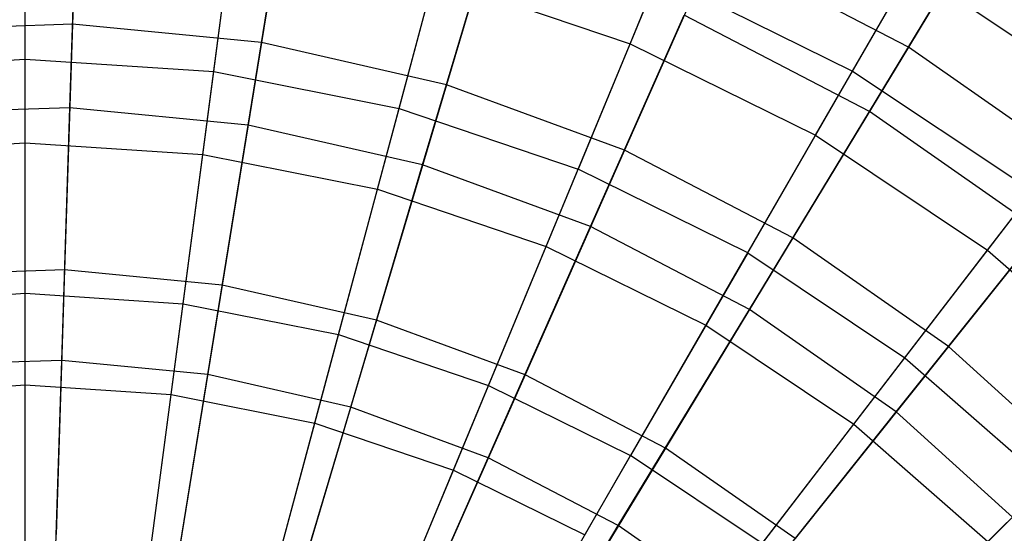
# Model space of a CAD drawing. Extents: x 0.2 to 40.1, y -6.7 to 6.7.
# Tile 229 of 256: x 16.032 to 16.999, y 4.347 to 4.851. Entities that reach past the tile are written whole.
import ezdxf

# ---------------------------------------------------------------- set-up
doc = ezdxf.new("R2010")
doc.units = 0
doc.header["$MEASUREMENT"] = 0
doc.layers.get('0').update_dxf_attribs({"color": 13, "linetype": 'CONTINUOUS'})

# ---------------------------------------------------------------- blocks, each defined once
blk = doc.blocks.new('SNOWBALL_XIV_PM3_STL')
at = {"color": 0}
for p, q in [((16.09119, 5.06564, 11.51028), (16.08417, 4.84677, 11.70428)), ((16.09119, 5.06564, 11.51028), (16.08417, 4.84677, 11.70428)), ((16.30457, 5.04505, 11.51028), (16.26962, 4.82888, 11.70428)), ((16.30457, 5.04505, 11.51028), (16.26962, 4.82888, 11.70428)), ((16.03757, 4.8125, 11.58822), (16.03757, 5.01857, 11.38387)), ((16.03757, 4.8125, 11.58822), (16.03757, 5.01857, 11.38387)), ((16.22277, 4.80037, 11.58822), (16.24967, 5.00467, 11.38387)), ((16.22277, 4.80037, 11.58822), (16.24967, 5.00467, 11.38387)), ((16.63152, 4.82752, 8.21769), (16.70396, 5.00241, 8.43765)), ((16.63152, 4.82752, 8.21769), (16.70396, 5.00241, 8.43765)), ((16.08154, 4.76472, 7.91949), (16.08882, 4.9918, 8.10382)), ((16.08154, 4.76472, 7.91949), (16.08882, 4.9918, 8.10382)), ((16.51356, 4.99735, 11.51028), (16.45125, 4.78742, 11.70428)), ((16.51356, 4.99735, 11.51028), (16.45125, 4.78742, 11.70428)), ((17.00501, 4.98948, 11.2907), (16.90479, 4.82416, 11.51028)), ((17.00501, 4.98948, 11.2907), (16.90479, 4.82416, 11.51028)), ((16.25651, 4.74784, 7.91949), (16.29277, 4.97212, 8.10382)), ((16.25651, 4.74784, 7.91949), (16.29277, 4.97212, 8.10382)), ((16.40481, 4.76416, 11.58822), (16.45814, 4.9632, 11.38387)), ((16.40481, 4.76416, 11.58822), (16.45814, 4.9632, 11.38387)), ((16.85006, 4.80086, 11.38387), (16.93955, 4.95586, 11.15543)), ((16.85006, 4.80086, 11.38387), (16.93955, 4.95586, 11.15543)), ((16.03757, 4.73041, 8.02305), (16.03757, 4.94566, 8.21769)), ((16.03757, 4.73041, 8.02305), (16.03757, 4.94566, 8.21769)), ((16.21206, 4.71898, 8.02305), (16.24016, 4.93239, 8.21769)), ((16.21206, 4.71898, 8.02305), (16.24016, 4.93239, 8.21769)), ((16.86649, 4.76099, 8.10382), (16.97155, 4.93429, 8.31481)), ((16.86649, 4.76099, 8.10382), (16.97155, 4.93429, 8.31481)), ((16.42789, 4.70873, 7.91949), (16.49254, 4.92653, 8.10382)), ((16.42789, 4.70873, 7.91949), (16.49254, 4.92653, 8.10382)), ((16.71473, 4.92332, 11.51028), (16.62609, 4.72308, 11.70428)), ((16.71473, 4.92332, 11.51028), (16.62609, 4.72308, 11.70428)), ((16.90479, 4.82416, 11.51028), (16.71473, 4.92332, 11.51028)), ((16.90479, 4.82416, 11.51028), (16.71473, 4.92332, 11.51028)), ((16.81361, 4.73772, 8.21769), (16.90826, 4.90166, 8.43765)), ((16.81361, 4.73772, 8.21769), (16.90826, 4.90166, 8.43765)), ((16.90826, 4.90166, 8.43765), (17.09765, 4.77512, 8.43765)), ((16.90826, 4.90166, 8.43765), (17.09765, 4.77512, 8.43765)), ((16.38356, 4.68486, 8.02305), (16.43928, 4.89278, 8.21769)), ((16.38356, 4.68486, 8.02305), (16.43928, 4.89278, 8.21769)), ((16.43928, 4.89278, 8.21769), (16.63152, 4.82752, 8.21769)), ((16.43928, 4.89278, 8.21769), (16.63152, 4.82752, 8.21769)), ((16.65942, 4.89487, 11.38387), (16.58056, 4.7045, 11.58822)), ((16.65942, 4.89487, 11.38387), (16.58056, 4.7045, 11.58822)), ((16.65942, 4.89487, 11.38387), (16.85006, 4.80086, 11.38387)), ((16.65942, 4.89487, 11.38387), (16.85006, 4.80086, 11.38387)), ((16.59287, 4.64802, 7.91949), (16.68483, 4.85576, 8.10382)), ((16.59287, 4.64802, 7.91949), (16.68483, 4.85576, 8.10382)), ((16.86649, 4.76099, 8.10382), (16.68483, 4.85576, 8.10382)), ((16.86649, 4.76099, 8.10382), (16.68483, 4.85576, 8.10382)), ((16.08417, 4.84677, 11.70428), (15.89796, 4.8408, 11.70428)), ((16.08417, 4.84677, 11.70428), (15.89796, 4.8408, 11.70428)), ((16.08417, 4.84677, 11.70428), (16.07644, 4.60561, 11.86972)), ((16.08417, 4.84677, 11.70428), (16.07644, 4.60561, 11.86972)), ((16.26962, 4.82888, 11.70428), (16.08417, 4.84677, 11.70428)), ((16.26962, 4.82888, 11.70428), (16.08417, 4.84677, 11.70428)), ((16.26962, 4.82888, 11.70428), (16.23111, 4.59069, 11.86972)), ((16.26962, 4.82888, 11.70428), (16.23111, 4.59069, 11.86972)), ((16.45125, 4.78742, 11.70428), (16.26962, 4.82888, 11.70428)), ((16.45125, 4.78742, 11.70428), (16.26962, 4.82888, 11.70428)), ((16.54915, 4.62865, 8.02305), (16.63152, 4.82752, 8.21769)), ((16.54915, 4.62865, 8.02305), (16.63152, 4.82752, 8.21769)), ((16.63152, 4.82752, 8.21769), (16.81361, 4.73772, 8.21769)), ((16.63152, 4.82752, 8.21769), (16.81361, 4.73772, 8.21769)), ((16.90479, 4.82416, 11.51028), (16.79127, 4.6369, 11.70428)), ((16.90479, 4.82416, 11.51028), (16.79127, 4.6369, 11.70428)), ((17.08061, 4.70152, 11.51028), (16.90479, 4.82416, 11.51028)), ((17.08061, 4.70152, 11.51028), (16.90479, 4.82416, 11.51028)), ((15.85236, 4.80037, 11.58822), (16.03757, 4.8125, 11.58822)), ((15.85236, 4.80037, 11.58822), (16.03757, 4.8125, 11.58822)), ((16.03757, 4.58257, 11.76527), (16.03757, 4.8125, 11.58822)), ((16.03757, 4.58257, 11.76527), (16.03757, 4.8125, 11.58822)), ((16.03757, 4.8125, 11.58822), (16.22277, 4.80037, 11.58822)), ((16.03757, 4.8125, 11.58822), (16.22277, 4.80037, 11.58822)), ((16.19276, 4.5724, 11.76527), (16.22277, 4.80037, 11.58822)), ((16.19276, 4.5724, 11.76527), (16.22277, 4.80037, 11.58822)), ((16.22277, 4.80037, 11.58822), (16.40481, 4.76416, 11.58822)), ((16.22277, 4.80037, 11.58822), (16.40481, 4.76416, 11.58822)), ((16.74703, 4.62241, 11.58822), (16.85006, 4.80086, 11.38387)), ((16.74703, 4.62241, 11.58822), (16.85006, 4.80086, 11.38387)), ((16.85006, 4.80086, 11.38387), (17.02679, 4.68277, 11.38387)), ((16.85006, 4.80086, 11.38387), (17.02679, 4.68277, 11.38387)), ((16.45125, 4.78742, 11.70428), (16.3826, 4.55611, 11.86972)), ((16.45125, 4.78742, 11.70428), (16.3826, 4.55611, 11.86972)), ((16.62609, 4.72308, 11.70428), (16.45125, 4.78742, 11.70428)), ((16.62609, 4.72308, 11.70428), (16.45125, 4.78742, 11.70428)), ((16.98241, 4.62493, 8.21769), (17.09765, 4.77512, 8.43765)), ((16.98241, 4.62493, 8.21769), (17.09765, 4.77512, 8.43765)), ((16.08154, 4.76472, 7.91949), (15.90584, 4.75909, 7.91949)), ((16.08154, 4.76472, 7.91949), (15.90584, 4.75909, 7.91949)), ((16.07358, 4.51662, 7.76467), (16.08154, 4.76472, 7.91949)), ((16.07358, 4.51662, 7.76467), (16.08154, 4.76472, 7.91949)), ((16.25651, 4.74784, 7.91949), (16.08154, 4.76472, 7.91949)), ((16.25651, 4.74784, 7.91949), (16.08154, 4.76472, 7.91949)), ((16.3453, 4.54205, 11.76527), (16.40481, 4.76416, 11.58822)), ((16.3453, 4.54205, 11.76527), (16.40481, 4.76416, 11.58822)), ((16.40481, 4.76416, 11.58822), (16.58056, 4.7045, 11.58822)), ((16.40481, 4.76416, 11.58822), (16.58056, 4.7045, 11.58822)), ((16.74872, 4.56671, 7.91949), (16.86649, 4.76099, 8.10382)), ((16.74872, 4.56671, 7.91949), (16.86649, 4.76099, 8.10382)), ((17.03455, 4.64376, 8.10382), (16.86649, 4.76099, 8.10382)), ((17.03455, 4.64376, 8.10382), (16.86649, 4.76099, 8.10382)), ((16.2169, 4.50279, 7.76467), (16.25651, 4.74784, 7.91949)), ((16.2169, 4.50279, 7.76467), (16.25651, 4.74784, 7.91949)), ((16.42789, 4.70873, 7.91949), (16.25651, 4.74784, 7.91949)), ((16.42789, 4.70873, 7.91949), (16.25651, 4.74784, 7.91949)), ((16.70598, 4.55131, 8.02305), (16.81361, 4.73772, 8.21769)), ((16.70598, 4.55131, 8.02305), (16.81361, 4.73772, 8.21769)), ((16.81361, 4.73772, 8.21769), (16.98241, 4.62493, 8.21769)), ((16.81361, 4.73772, 8.21769), (16.98241, 4.62493, 8.21769)), ((15.86308, 4.71898, 8.02305), (16.03757, 4.73041, 8.02305)), ((15.86308, 4.71898, 8.02305), (16.03757, 4.73041, 8.02305)), ((16.03757, 4.49257, 7.85676), (16.03757, 4.73041, 8.02305)), ((16.03757, 4.73041, 8.02305), (16.21206, 4.71898, 8.02305)), ((16.03757, 4.49257, 7.85676), (16.03757, 4.73041, 8.02305)), ((16.03757, 4.73041, 8.02305), (16.21206, 4.71898, 8.02305)), ((16.18101, 4.48317, 7.85676), (16.21206, 4.71898, 8.02305)), ((16.18101, 4.48317, 7.85676), (16.21206, 4.71898, 8.02305)), ((16.21206, 4.71898, 8.02305), (16.38356, 4.68486, 8.02305)), ((16.21206, 4.71898, 8.02305), (16.38356, 4.68486, 8.02305)), ((16.62609, 4.72308, 11.70428), (16.52842, 4.50244, 11.86972)), ((16.62609, 4.72308, 11.70428), (16.52842, 4.50244, 11.86972)), ((16.79127, 4.6369, 11.70428), (16.62609, 4.72308, 11.70428)), ((16.79127, 4.6369, 11.70428), (16.62609, 4.72308, 11.70428)), ((16.35727, 4.47076, 7.76467), (16.42789, 4.70873, 7.91949)), ((16.35727, 4.47076, 7.76467), (16.42789, 4.70873, 7.91949)), ((16.59287, 4.64802, 7.91949), (16.42789, 4.70873, 7.91949)), ((16.59287, 4.64802, 7.91949), (16.42789, 4.70873, 7.91949)), ((16.49257, 4.49206, 11.76527), (16.58056, 4.7045, 11.58822)), ((16.49257, 4.49206, 11.76527), (16.58056, 4.7045, 11.58822)), ((16.74703, 4.62241, 11.58822), (16.58056, 4.7045, 11.58822)), ((16.74703, 4.62241, 11.58822), (16.58056, 4.7045, 11.58822)), ((17.08061, 4.70152, 11.51028), (16.94408, 4.53031, 11.70428)), ((17.08061, 4.70152, 11.51028), (16.94408, 4.53031, 11.70428)), ((16.32201, 4.45512, 7.85676), (16.38356, 4.68486, 8.02305)), ((16.32201, 4.45512, 7.85676), (16.38356, 4.68486, 8.02305)), ((16.38356, 4.68486, 8.02305), (16.54915, 4.62865, 8.02305)), ((16.38356, 4.68486, 8.02305), (16.54915, 4.62865, 8.02305)), ((16.90135, 4.51929, 11.58822), (17.02679, 4.68277, 11.38387)), ((16.90135, 4.51929, 11.58822), (17.02679, 4.68277, 11.38387)), ((16.49239, 4.42103, 7.76467), (16.59287, 4.64802, 7.91949)), ((16.49239, 4.42103, 7.76467), (16.59287, 4.64802, 7.91949)), ((16.74872, 4.56671, 7.91949), (16.59287, 4.64802, 7.91949)), ((16.74872, 4.56671, 7.91949), (16.59287, 4.64802, 7.91949)), ((16.8929, 4.46614, 7.91949), (17.03455, 4.64376, 8.10382)), ((16.8929, 4.46614, 7.91949), (17.03455, 4.64376, 8.10382)), ((16.79127, 4.6369, 11.70428), (16.66619, 4.43057, 11.86972)), ((16.79127, 4.6369, 11.70428), (16.66619, 4.43057, 11.86972)), ((16.94408, 4.53031, 11.70428), (16.79127, 4.6369, 11.70428)), ((16.94408, 4.53031, 11.70428), (16.79127, 4.6369, 11.70428)), ((16.45813, 4.40891, 7.85676), (16.54915, 4.62865, 8.02305)), ((16.45813, 4.40891, 7.85676), (16.54915, 4.62865, 8.02305)), ((16.54915, 4.62865, 8.02305), (16.70598, 4.55131, 8.02305)), ((16.54915, 4.62865, 8.02305), (16.70598, 4.55131, 8.02305)), ((16.74703, 4.62241, 11.58822), (16.63206, 4.42327, 11.76527)), ((16.74703, 4.62241, 11.58822), (16.63206, 4.42327, 11.76527)), ((16.74703, 4.62241, 11.58822), (16.90135, 4.51929, 11.58822)), ((16.74703, 4.62241, 11.58822), (16.90135, 4.51929, 11.58822)), ((16.85138, 4.45416, 8.02305), (16.98241, 4.62493, 8.21769)), ((16.85138, 4.45416, 8.02305), (16.98241, 4.62493, 8.21769)), ((16.98241, 4.62493, 8.21769), (17.13505, 4.49107, 8.21769)), ((16.98241, 4.62493, 8.21769), (17.13505, 4.49107, 8.21769)), ((16.07644, 4.60561, 11.86972), (15.92113, 4.60063, 11.86972)), ((16.07644, 4.60561, 11.86972), (15.92113, 4.60063, 11.86972)), ((16.07644, 4.60561, 11.86972), (16.06811, 4.34585, 12.00407)), ((16.07644, 4.60561, 11.86972), (16.06811, 4.34585, 12.00407)), ((16.23111, 4.59069, 11.86972), (16.07644, 4.60561, 11.86972)), ((16.23111, 4.59069, 11.86972), (16.07644, 4.60561, 11.86972)), ((15.88237, 4.5724, 11.76527), (16.03757, 4.58257, 11.76527)), ((15.88237, 4.5724, 11.76527), (16.03757, 4.58257, 11.76527)), ((16.03757, 4.33235, 11.91227), (16.03757, 4.58257, 11.76527)), ((16.03757, 4.33235, 11.91227), (16.03757, 4.58257, 11.76527)), ((16.03757, 4.58257, 11.76527), (16.19276, 4.5724, 11.76527)), ((16.03757, 4.58257, 11.76527), (16.19276, 4.5724, 11.76527)), ((16.23111, 4.59069, 11.86972), (16.18963, 4.33413, 12.00407)), ((16.23111, 4.59069, 11.86972), (16.18963, 4.33413, 12.00407)), ((16.3826, 4.55611, 11.86972), (16.23111, 4.59069, 11.86972)), ((16.3826, 4.55611, 11.86972), (16.23111, 4.59069, 11.86972)), ((16.1601, 4.32432, 11.91227), (16.19276, 4.5724, 11.76527)), ((16.1601, 4.32432, 11.91227), (16.19276, 4.5724, 11.76527)), ((16.19276, 4.5724, 11.76527), (16.3453, 4.54205, 11.76527)), ((16.19276, 4.5724, 11.76527), (16.3453, 4.54205, 11.76527)), ((16.62004, 4.35443, 7.76467), (16.74872, 4.56671, 7.91949)), ((16.62004, 4.35443, 7.76467), (16.74872, 4.56671, 7.91949)), ((16.8929, 4.46614, 7.91949), (16.74872, 4.56671, 7.91949)), ((16.8929, 4.46614, 7.91949), (16.74872, 4.56671, 7.91949)), ((16.3826, 4.55611, 11.86972), (16.30865, 4.30696, 12.00407)), ((16.3826, 4.55611, 11.86972), (16.30865, 4.30696, 12.00407)), ((16.52842, 4.50244, 11.86972), (16.3826, 4.55611, 11.86972)), ((16.52842, 4.50244, 11.86972), (16.3826, 4.55611, 11.86972)), ((16.58706, 4.34533, 7.85676), (16.70598, 4.55131, 8.02305)), ((16.58706, 4.34533, 7.85676), (16.70598, 4.55131, 8.02305)), ((16.70598, 4.55131, 8.02305), (16.85138, 4.45416, 8.02305)), ((16.70598, 4.55131, 8.02305), (16.85138, 4.45416, 8.02305)), ((16.28054, 4.30036, 11.91227), (16.3453, 4.54205, 11.76527)), ((16.28054, 4.30036, 11.91227), (16.3453, 4.54205, 11.76527)), ((16.3453, 4.54205, 11.76527), (16.49257, 4.49206, 11.76527)), ((16.3453, 4.54205, 11.76527), (16.49257, 4.49206, 11.76527)), ((16.94408, 4.53031, 11.70428), (16.79364, 4.34167, 11.86972)), ((16.94408, 4.53031, 11.70428), (16.79364, 4.34167, 11.86972)), ((17.082, 4.40506, 11.70428), (16.94408, 4.53031, 11.70428)), ((17.082, 4.40506, 11.70428), (16.94408, 4.53031, 11.70428)), ((16.07358, 4.51662, 7.76467), (15.92968, 4.512, 7.76467)), ((16.07358, 4.51662, 7.76467), (15.92968, 4.512, 7.76467)), ((16.06507, 4.25129, 7.64171), (16.07358, 4.51662, 7.76467)), ((16.06507, 4.25129, 7.64171), (16.07358, 4.51662, 7.76467)), ((16.2169, 4.50279, 7.76467), (16.07358, 4.51662, 7.76467)), ((16.2169, 4.50279, 7.76467), (16.07358, 4.51662, 7.76467)), ((16.76137, 4.33687, 11.76527), (16.90135, 4.51929, 11.58822)), ((16.76137, 4.33687, 11.76527), (16.90135, 4.51929, 11.58822)), ((16.90135, 4.51929, 11.58822), (17.04089, 4.39691, 11.58822)), ((16.90135, 4.51929, 11.58822), (17.04089, 4.39691, 11.58822)), ((16.17453, 4.24073, 7.64171), (16.2169, 4.50279, 7.76467)), ((16.17453, 4.24073, 7.64171), (16.2169, 4.50279, 7.76467)), ((16.35727, 4.47076, 7.76467), (16.2169, 4.50279, 7.76467)), ((16.35727, 4.47076, 7.76467), (16.2169, 4.50279, 7.76467)), ((16.52842, 4.50244, 11.86972), (16.42323, 4.2648, 12.00407)), ((16.52842, 4.50244, 11.86972), (16.42323, 4.2648, 12.00407)), ((16.66619, 4.43057, 11.86972), (16.52842, 4.50244, 11.86972)), ((16.66619, 4.43057, 11.86972), (16.52842, 4.50244, 11.86972)), ((15.89412, 4.48317, 7.85676), (16.03757, 4.49257, 7.85676)), ((15.89412, 4.48317, 7.85676), (16.03757, 4.49257, 7.85676)), ((16.03757, 4.49257, 7.85676), (16.18101, 4.48317, 7.85676)), ((16.03757, 4.23585, 7.72144), (16.03757, 4.49257, 7.85676)), ((16.03757, 4.23585, 7.72144), (16.03757, 4.49257, 7.85676)), ((16.03757, 4.49257, 7.85676), (16.18101, 4.48317, 7.85676)), ((16.39682, 4.26089, 11.91227), (16.49257, 4.49206, 11.76527)), ((16.39682, 4.26089, 11.91227), (16.49257, 4.49206, 11.76527)), ((16.49257, 4.49206, 11.76527), (16.63206, 4.42327, 11.76527)), ((16.49257, 4.49206, 11.76527), (16.63206, 4.42327, 11.76527)), ((16.98285, 4.33886, 8.02305), (17.13505, 4.49107, 8.21769)), ((16.98285, 4.33886, 8.02305), (17.13505, 4.49107, 8.21769)), ((16.14751, 4.22864, 7.72144), (16.18101, 4.48317, 7.85676)), ((16.14751, 4.22864, 7.72144), (16.18101, 4.48317, 7.85676)), ((16.18101, 4.48317, 7.85676), (16.32201, 4.45512, 7.85676)), ((16.18101, 4.48317, 7.85676), (16.32201, 4.45512, 7.85676)), ((16.28173, 4.21626, 7.64171), (16.35727, 4.47076, 7.76467)), ((16.28173, 4.21626, 7.64171), (16.35727, 4.47076, 7.76467)), ((16.49239, 4.42103, 7.76467), (16.35727, 4.47076, 7.76467)), ((16.49239, 4.42103, 7.76467), (16.35727, 4.47076, 7.76467)), ((16.73813, 4.27206, 7.76467), (16.8929, 4.46614, 7.91949)), ((16.73813, 4.27206, 7.76467), (16.8929, 4.46614, 7.91949)), ((17.02303, 4.34795, 7.91949), (16.8929, 4.46614, 7.91949)), ((17.02303, 4.34795, 7.91949), (16.8929, 4.46614, 7.91949)), ((16.25556, 4.20715, 7.72144), (16.32201, 4.45512, 7.85676)), ((16.25556, 4.20715, 7.72144), (16.32201, 4.45512, 7.85676)), ((16.32201, 4.45512, 7.85676), (16.45813, 4.40891, 7.85676)), ((16.32201, 4.45512, 7.85676), (16.45813, 4.40891, 7.85676)), ((16.70659, 4.26547, 7.85676), (16.85138, 4.45416, 8.02305)), ((16.70659, 4.26547, 7.85676), (16.85138, 4.45416, 8.02305)), ((16.85138, 4.45416, 8.02305), (16.98285, 4.33886, 8.02305)), ((16.85138, 4.45416, 8.02305), (16.98285, 4.33886, 8.02305)), ((16.66619, 4.43057, 11.86972), (16.53147, 4.20833, 12.00407)), ((16.66619, 4.43057, 11.86972), (16.53147, 4.20833, 12.00407)), ((16.79364, 4.34167, 11.86972), (16.66619, 4.43057, 11.86972)), ((16.79364, 4.34167, 11.86972), (16.66619, 4.43057, 11.86972)), ((16.38493, 4.17828, 7.64171), (16.49239, 4.42103, 7.76467)), ((16.38493, 4.17828, 7.64171), (16.49239, 4.42103, 7.76467)), ((16.62004, 4.35443, 7.76467), (16.49239, 4.42103, 7.76467)), ((16.62004, 4.35443, 7.76467), (16.49239, 4.42103, 7.76467)), ((16.50695, 4.20658, 11.91227), (16.63206, 4.42327, 11.76527)), ((16.50695, 4.20658, 11.91227), (16.63206, 4.42327, 11.76527)), ((16.76137, 4.33687, 11.76527), (16.63206, 4.42327, 11.76527)), ((16.76137, 4.33687, 11.76527), (16.63206, 4.42327, 11.76527)), ((16.35989, 4.17174, 7.72144), (16.45813, 4.40891, 7.85676)), ((16.35989, 4.17174, 7.72144), (16.45813, 4.40891, 7.85676)), ((16.45813, 4.40891, 7.85676), (16.58706, 4.34533, 7.85676)), ((16.45813, 4.40891, 7.85676), (16.58706, 4.34533, 7.85676)), ((16.87831, 4.23432, 11.76527), (17.04089, 4.39691, 11.58822)), ((16.87831, 4.23432, 11.76527), (17.04089, 4.39691, 11.58822)), ((16.48242, 4.12742, 7.64171), (16.62004, 4.35443, 7.76467)), ((16.48242, 4.12742, 7.64171), (16.62004, 4.35443, 7.76467)), ((16.73813, 4.27206, 7.76467), (16.62004, 4.35443, 7.76467)), ((16.73813, 4.27206, 7.76467), (16.62004, 4.35443, 7.76467))]:
    blk.add_line(p, q, dxfattribs=at)
blk = doc.blocks.new('GRUPUJ_1')
at = {"color": 0}
blk.add_blockref('SNOWBALL_XIV_PM3_STL', (-0.20617, 6.65964, -0.51186), dxfattribs=at)

msp = doc.modelspace()

# ---------------------------------------------------------------- block references
at = {"color": 0}
msp.add_blockref('GRUPUJ_1', (0.20617, -6.65964, 0.51186), dxfattribs=at)

doc.saveas('drawing.dxf')
